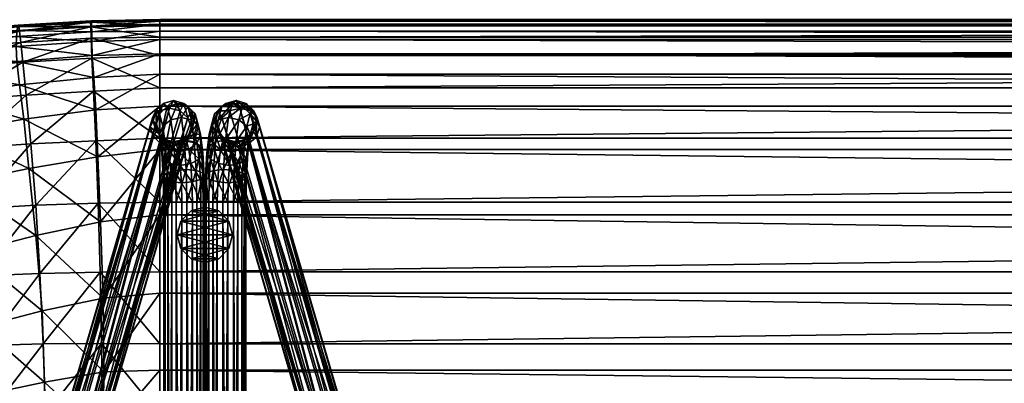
# Model space of a CAD drawing. Header units: inches. Extents: x -44.7 to 44.7, y -12.4 to 12.4.
# Tile 14 of 44: x -34.7 to -22.8, y 8 to 12.4. Entities that reach past the tile are written whole.
import ezdxf

# ---------------------------------------------------------------- set-up
doc = ezdxf.new("R2010")
doc.units = ezdxf.units.IN
doc.header["$MEASUREMENT"] = 0
for name, color, linetype in [('AFUCH-3-BSPT', 4, 'Continuous'), ('AFUCH-3-GDPL', 19, 'Continuous'), ('AFUCH-3-STUP', 5, 'Continuous')]:
    doc.layers.add(name, color=color, linetype=linetype)

msp = doc.modelspace()

# ---------------------------------------------------------------- meshes
at = {"layer": 'AFUCH-3-BSPT'}
mesh = msp.add_polyface(dxfattribs=at)
corners = [(-32.554, 10.191, 0.421), (-32.554, -10.191, 0.421), (-32.674, 10.191, 0.372), (-32.674, -10.191, 0.372), (-32.802, 10.191, 0.39), (-32.802, -10.191, 0.39), (-32.904, 10.191, 0.47), (-32.904, -10.191, 0.47), (-32.953, 10.191, 0.59), (-32.953, -10.191, 0.59), (-32.935, 10.191, 0.718), (-32.935, -10.191, 0.718), (-32.855, 10.191, 0.82), (-32.855, -10.191, 0.82), (-32.735, 10.191, 0.869), (-32.735, -10.191, 0.869), (-32.607, 10.191, 0.851), (-32.607, -10.191, 0.851), (-32.505, 10.191, 0.771), (-32.505, -10.191, 0.771), (-32.457, 10.191, 0.651), (-32.457, -10.191, 0.651), (-32.475, 10.191, 0.523), (-32.475, -10.191, 0.523), (-32.74, 10.427, 0.907), (-34.353, 6.212, 13.019), (-32.985, 10.899, 1.876), (-34.227, 6.182, 13.019), (-32.859, 10.868, 1.878), (-34.101, 6.225, 13.019), (-32.737, 10.899, 1.906), (-34.009, 6.329, 13.019), (-32.65, 10.984, 1.952), (-33.975, 6.466, 13.019), (-32.623, 11.099, 2.004), (-34.009, 6.6, 13.019), (-32.662, 11.214, 2.048), (-34.101, 6.694, 13.019), (-32.757, 11.299, 2.072), (-32.883, 11.33, 2.069), (-34.445, 6.307, 13.019), (-33.08, 10.984, 1.9), (-34.479, 6.44, 13.019), (-33.119, 11.099, 1.943), (-34.445, 6.577, 13.019), (-33.092, 11.214, 1.995), (-34.353, 6.681, 13.019), (-33.005, 11.299, 2.041), (-34.227, 6.724, 13.019)]
mesh.append_faces([[corners[k] for k in face] for face in [(16, 24, 14), (27, 26, 28), (29, 28, 30), (31, 30, 32), (37, 36, 38), (26, 40, 41), (45, 46, 47), (47, 48, 39), (25, 42, 40), (37, 33, 35)]], dxfattribs={"vtx0": -1})
mesh.append_faces([[corners[k] for k in face] for face in [(33, 32, 34), (35, 34, 36), (29, 46, 27), (27, 44, 25), (46, 29, 48), (48, 31, 37)]], dxfattribs={"vtx0": -1, "vtx1": -1})
mesh.append_faces([[corners[k] for k in face] for face in [(41, 42, 43), (43, 44, 45), (27, 46, 44), (25, 44, 42), (48, 29, 31), (37, 31, 33)]], dxfattribs={"vtx0": -1, "vtx2": -1})
mesh.append_faces([[corners[k] for k in face] for face in [(0, 1, 2), (2, 3, 4), (4, 5, 6), (10, 11, 12), (12, 13, 14), (14, 15, 16), (16, 17, 18), (22, 23, 0), (25, 26, 27), (27, 28, 29), (29, 30, 31), (31, 32, 33), (33, 34, 35), (35, 36, 37), (25, 40, 26)]], dxfattribs={"vtx1": -1})
mesh.append_faces([[corners[k] for k in face] for face in [(6, 7, 8), (8, 9, 10), (18, 19, 20), (20, 21, 22)]], dxfattribs={"vtx1": -1, "vtx2": -1})
mesh.append_faces([[corners[k] for k in face] for face in [(37, 38, 39), (41, 40, 42), (43, 42, 44), (45, 44, 46), (47, 46, 48), (39, 48, 37)]], dxfattribs={"vtx2": -1})
mesh = msp.add_polyface(dxfattribs=at)
corners = [(-32.757, 11.299, 2.072), (-32.835, 11.422, 1.68), (-32.883, 11.33, 2.069), (-32.959, 11.389, 1.663), (-33.005, 11.299, 2.041), (-33.049, 11.298, 1.646), (-33.092, 11.214, 1.995), (-33.081, 11.173, 1.633), (-33.119, 11.099, 1.943), (-33.047, 11.048, 1.629), (-32.65, 10.984, 1.952), (-32.617, 11.048, 1.682), (-32.585, 11.173, 1.694), (-32.623, 11.099, 2.004), (-32.619, 11.298, 1.698), (-32.662, 11.214, 2.048), (-32.711, 11.389, 1.693), (-32.546, 11.142, 1.377), (-32.583, 11.021, 1.405), (-32.51, 11.01, 1.086), (-32.575, 11.263, 1.341), (-32.535, 11.114, 1.013), (-32.663, 11.351, 1.306), (-32.619, 11.19, 0.952), (-32.585, 10.923, 0.668), (-32.786, 11.384, 1.283), (-32.741, 11.218, 0.918), (-32.705, 10.943, 0.626), (-32.911, 11.351, 1.276), (-32.868, 11.19, 0.921), (-32.833, 10.923, 0.637), (-33.005, 11.263, 1.288), (-32.965, 11.114, 0.961), (-32.932, 10.867, 0.698), (-33.042, 11.142, 1.316), (-33.006, 11.01, 1.025), (-33.013, 11.021, 1.352)]
mesh.append_faces([[corners[k] for k in face] for face in [(0, 1, 2), (2, 3, 4), (4, 5, 6), (15, 16, 0), (22, 14, 20), (23, 20, 21), (25, 16, 22), (26, 22, 23), (28, 1, 25), (29, 25, 26), (31, 3, 28), (32, 28, 29)]], dxfattribs={"vtx0": -1})
mesh.append_faces([[corners[k] for k in face] for face in [(12, 11, 17), (17, 18, 19), (14, 12, 20), (20, 17, 21), (7, 5, 34), (34, 31, 35), (9, 7, 36)]], dxfattribs={"vtx0": -1, "vtx1": -1})
mesh.append_faces([[corners[k] for k in face] for face in [(6, 7, 8), (10, 12, 13), (13, 14, 15), (17, 11, 18), (20, 12, 17), (21, 17, 19), (34, 5, 31), (35, 31, 32), (36, 7, 34)]], dxfattribs={"vtx0": -1, "vtx2": -1})
mesh.append_faces([[corners[k] for k in face] for face in [(16, 14, 22), (22, 20, 23), (23, 21, 24), (1, 16, 25), (25, 22, 26), (26, 23, 27), (3, 1, 28), (28, 25, 29), (29, 26, 30), (5, 3, 31), (31, 28, 32), (32, 29, 33)]], dxfattribs={"vtx1": -1})
mesh.append_faces([[corners[k] for k in face] for face in [(6, 5, 7), (8, 7, 9), (10, 11, 12), (13, 12, 14)]], dxfattribs={"vtx1": -1, "vtx2": -1})
mesh.append_faces([[corners[k] for k in face] for face in [(2, 1, 3), (4, 3, 5), (15, 14, 16), (0, 16, 1)]], dxfattribs={"vtx2": -1})
mesh = msp.add_polyface(dxfattribs=at)
corners = [(-32.058, 10.191, 0.82), (-32.173, 10.427, 0.907), (-32.178, 10.191, 0.869), (-32.239, -10.191, 0.372), (-32.359, 10.191, 0.421), (-32.239, 10.191, 0.372), (-32.111, -10.191, 0.39), (-32.111, 10.191, 0.39), (-32.009, -10.191, 0.47), (-32.009, 10.191, 0.47), (-31.961, -10.191, 0.59), (-31.961, 10.191, 0.59), (-31.979, -10.191, 0.718), (-31.979, 10.191, 0.718), (-32.058, -10.191, 0.82), (-32.178, -10.191, 0.869), (-32.306, -10.191, 0.851), (-32.306, 10.191, 0.851), (-32.408, -10.191, 0.771), (-32.408, 10.191, 0.771), (-32.457, -10.191, 0.651), (-32.457, 10.191, 0.651), (-32.439, -10.191, 0.523), (-32.439, 10.191, 0.523), (-32.359, -10.191, 0.421), (-32.156, 11.299, 2.072), (-30.812, 6.694, 13.019), (-32.031, 11.33, 2.069), (-30.686, 6.724, 13.019), (-31.908, 11.299, 2.041), (-30.56, 6.681, 13.019), (-31.822, 11.214, 1.995), (-30.468, 6.577, 13.019), (-31.794, 11.099, 1.943), (-30.434, 6.44, 13.019), (-31.833, 10.984, 1.9), (-30.468, 6.306, 13.019), (-31.929, 10.899, 1.876), (-30.56, 6.212, 13.019), (-30.686, 6.182, 13.019), (-32.252, 11.214, 2.048), (-30.905, 6.599, 13.019), (-32.291, 11.099, 2.004), (-30.938, 6.466, 13.019), (-32.263, 10.984, 1.952), (-30.905, 6.329, 13.019), (-32.177, 10.899, 1.906), (-30.812, 6.225, 13.019), (-32.054, 10.868, 1.878)]
mesh.append_faces([[corners[k] for k in face] for face in [(0, 1, 2), (3, 4, 5), (6, 5, 7), (8, 7, 9), (14, 13, 0), (15, 0, 2), (16, 2, 17), (18, 17, 19), (24, 23, 4), (27, 26, 28), (29, 28, 30), (31, 30, 32), (33, 32, 34), (35, 34, 36), (37, 36, 38), (26, 40, 41), (41, 42, 43), (43, 44, 45), (45, 46, 47), (47, 48, 39), (43, 26, 41)]], dxfattribs={"vtx0": -1})
mesh.append_faces([[corners[k] for k in face] for face in [(10, 9, 11), (12, 11, 13), (20, 19, 21), (22, 21, 23), (38, 32, 39), (39, 30, 47), (47, 28, 45), (45, 26, 43)]], dxfattribs={"vtx0": -1, "vtx1": -1})
mesh.append_faces([[corners[k] for k in face] for face in [(39, 32, 30), (47, 30, 28), (45, 28, 26), (38, 34, 32)]], dxfattribs={"vtx0": -1, "vtx2": -1})
mesh.append_faces([[corners[k] for k in face] for face in [(25, 26, 27), (27, 28, 29), (29, 30, 31), (35, 36, 37), (25, 40, 26), (36, 34, 38)]], dxfattribs={"vtx1": -1})
mesh.append_faces([[corners[k] for k in face] for face in [(31, 32, 33), (33, 34, 35), (41, 40, 42), (43, 42, 44)]], dxfattribs={"vtx1": -1, "vtx2": -1})
mesh.append_faces([[corners[k] for k in face] for face in [(37, 38, 39), (45, 44, 46), (47, 46, 48), (39, 48, 37)]], dxfattribs={"vtx2": -1})
mesh = msp.add_polyface(dxfattribs=at)
corners = [(-31.908, 11.299, 2.041), (-32.079, 11.422, 1.68), (-32.031, 11.33, 2.069), (-32.203, 11.389, 1.693), (-32.156, 11.299, 2.072), (-32.294, 11.298, 1.698), (-32.252, 11.214, 2.048), (-32.329, 11.173, 1.694), (-32.291, 11.099, 2.004), (-32.297, 11.048, 1.682), (-31.833, 10.984, 1.9), (-31.867, 11.048, 1.629), (-31.832, 11.173, 1.633), (-31.794, 11.099, 1.943), (-31.865, 11.298, 1.646), (-31.822, 11.214, 1.995), (-31.955, 11.389, 1.663), (-31.871, 11.142, 1.316), (-31.901, 11.021, 1.352), (-31.907, 11.01, 1.025), (-31.909, 11.263, 1.288), (-31.949, 11.114, 0.961), (-32.002, 11.351, 1.276), (-32.046, 11.19, 0.921), (-32.081, 10.923, 0.637), (-32.127, 11.384, 1.283), (-32.172, 11.218, 0.918), (-32.208, 10.943, 0.626), (-32.25, 11.351, 1.306), (-32.294, 11.19, 0.952), (-32.329, 10.923, 0.668), (-32.338, 11.263, 1.341), (-32.379, 11.114, 1.013), (-32.411, 10.867, 0.751), (-32.368, 11.142, 1.377), (-32.403, 11.01, 1.086), (-32.331, 11.021, 1.405)]
mesh.append_faces([[corners[k] for k in face] for face in [(0, 1, 2), (2, 3, 4), (4, 5, 6), (15, 16, 0), (22, 14, 20), (23, 20, 21), (25, 16, 22), (26, 22, 23), (28, 1, 25), (29, 25, 26), (31, 3, 28), (32, 28, 29)]], dxfattribs={"vtx0": -1})
mesh.append_faces([[corners[k] for k in face] for face in [(12, 11, 17), (17, 18, 19), (14, 12, 20), (20, 17, 21), (7, 5, 34), (34, 31, 35), (9, 7, 36)]], dxfattribs={"vtx0": -1, "vtx1": -1})
mesh.append_faces([[corners[k] for k in face] for face in [(6, 7, 8), (10, 12, 13), (13, 14, 15), (17, 11, 18), (20, 12, 17), (21, 17, 19), (34, 5, 31), (35, 31, 32), (36, 7, 34)]], dxfattribs={"vtx0": -1, "vtx2": -1})
mesh.append_faces([[corners[k] for k in face] for face in [(16, 14, 22), (22, 20, 23), (23, 21, 24), (1, 16, 25), (25, 22, 26), (26, 23, 27), (3, 1, 28), (28, 25, 29), (29, 26, 30), (5, 3, 31), (31, 28, 32), (32, 29, 33)]], dxfattribs={"vtx1": -1})
mesh.append_faces([[corners[k] for k in face] for face in [(6, 5, 7), (8, 7, 9), (10, 11, 12), (13, 12, 14)]], dxfattribs={"vtx1": -1, "vtx2": -1})
mesh.append_faces([[corners[k] for k in face] for face in [(2, 1, 3), (4, 3, 5), (15, 14, 16), (0, 16, 1)]], dxfattribs={"vtx2": -1})
mesh = msp.add_polyface(dxfattribs=at)
corners = [(-33.119, 11.099, 1.943), (-33.047, 11.048, 1.629), (-33.08, 10.984, 1.9), (-32.955, 10.957, 1.634), (-32.985, 10.899, 1.876), (-32.831, 10.923, 1.647), (-32.859, 10.868, 1.878), (-32.707, 10.957, 1.664), (-32.737, 10.899, 1.906), (-32.617, 11.048, 1.682), (-32.65, 10.984, 1.952), (-32.802, 10.9, 1.41), (-32.677, 10.933, 1.417), (-32.649, 10.83, 1.19), (-32.552, 10.906, 1.151), (-32.527, 10.715, 0.948), (-32.481, 10.791, 0.853), (-32.775, 10.802, 1.193), (-32.626, 10.659, 1.009), (-32.925, 10.933, 1.386), (-32.897, 10.83, 1.16), (-32.583, 11.021, 1.405), (-32.51, 11.01, 1.086), (-32.535, 11.114, 1.013), (-32.503, 10.867, 0.751), (-32.585, 10.923, 0.668), (-32.562, 10.577, 0.484), (-32.705, 10.943, 0.626), (-32.619, 11.19, 0.952), (-32.682, 10.588, 0.438), (-32.833, 10.923, 0.637), (-32.741, 11.218, 0.918), (-32.81, 10.577, 0.454), (-32.932, 10.867, 0.698), (-32.868, 11.19, 0.921), (-32.912, 10.548, 0.529), (-33.006, 11.01, 1.025), (-32.965, 11.114, 0.961), (-32.978, 10.791, 0.792), (-33.013, 11.021, 1.352), (-33.042, 11.142, 1.316), (-32.982, 10.906, 1.098), (-32.957, 10.715, 0.895), (-32.875, 10.659, 0.978)]
mesh.append_faces([[corners[k] for k in face] for face in [(2, 3, 4), (4, 5, 6), (6, 7, 8), (8, 9, 10), (11, 3, 19), (17, 19, 20), (21, 7, 12), (25, 23, 24), (27, 28, 25), (30, 31, 27), (33, 34, 30), (20, 39, 41)]], dxfattribs={"vtx0": -1})
mesh.append_faces([[corners[k] for k in face] for face in [(22, 14, 16), (23, 22, 24), (36, 37, 38), (39, 40, 41), (41, 36, 42)]], dxfattribs={"vtx0": -1, "vtx1": -1})
mesh.append_faces([[corners[k] for k in face] for face in [(0, 1, 2), (22, 21, 14), (24, 22, 16), (38, 37, 33), (41, 40, 36), (42, 36, 38)]], dxfattribs={"vtx0": -1, "vtx2": -1})
mesh.append_faces([[corners[k] for k in face] for face in [(12, 11, 13), (14, 13, 15), (13, 17, 18), (5, 3, 11), (11, 19, 17), (7, 5, 12), (9, 7, 21), (21, 12, 14), (25, 24, 26), (27, 25, 29), (30, 27, 32), (33, 30, 35), (39, 19, 1)]], dxfattribs={"vtx1": -1})
mesh.append_faces([[corners[k] for k in face] for face in [(14, 15, 16)]], dxfattribs={"vtx1": -1, "vtx2": -1})
mesh.append_faces([[corners[k] for k in face] for face in [(2, 1, 3), (4, 3, 5), (6, 5, 7), (8, 7, 9), (5, 11, 12), (12, 13, 14), (11, 17, 13), (19, 3, 1), (20, 19, 39), (43, 20, 41)]], dxfattribs={"vtx2": -1})
mesh = msp.add_polyface(dxfattribs=at)
corners = [(-32.291, 11.099, 2.004), (-32.297, 11.048, 1.682), (-32.263, 10.984, 1.952), (-32.206, 10.957, 1.664), (-32.177, 10.899, 1.906), (-32.083, 10.923, 1.647), (-32.054, 10.868, 1.878), (-31.958, 10.957, 1.634), (-31.929, 10.899, 1.876), (-31.867, 11.048, 1.629), (-31.833, 10.984, 1.9), (-32.112, 10.9, 1.41), (-31.989, 10.933, 1.386), (-32.017, 10.83, 1.16), (-31.932, 10.906, 1.098), (-31.957, 10.715, 0.895), (-31.936, 10.791, 0.792), (-32.138, 10.802, 1.193), (-32.039, 10.659, 0.978), (-32.237, 10.933, 1.417), (-32.265, 10.83, 1.19), (-31.901, 11.021, 1.352), (-31.907, 11.01, 1.025), (-31.949, 11.114, 0.961), (-31.981, 10.867, 0.698), (-32.081, 10.923, 0.637), (-32.103, 10.577, 0.454), (-32.208, 10.943, 0.626), (-32.046, 11.19, 0.921), (-32.231, 10.588, 0.438), (-32.329, 10.923, 0.668), (-32.172, 11.218, 0.918), (-32.351, 10.577, 0.484), (-32.411, 10.867, 0.751), (-32.294, 11.19, 0.952), (-32.432, 10.548, 0.581), (-32.403, 11.01, 1.086), (-32.379, 11.114, 1.013), (-32.432, 10.791, 0.853), (-32.331, 11.021, 1.405), (-32.368, 11.142, 1.377), (-32.362, 10.906, 1.151), (-32.387, 10.715, 0.948), (-32.287, 10.659, 1.009)]
mesh.append_faces([[corners[k] for k in face] for face in [(2, 3, 4), (4, 5, 6), (6, 7, 8), (8, 9, 10), (11, 3, 19), (17, 19, 20), (21, 7, 12), (25, 23, 24), (27, 28, 25), (30, 31, 27), (33, 34, 30), (20, 39, 41)]], dxfattribs={"vtx0": -1})
mesh.append_faces([[corners[k] for k in face] for face in [(22, 14, 16), (23, 22, 24), (36, 37, 38), (39, 40, 41), (41, 36, 42)]], dxfattribs={"vtx0": -1, "vtx1": -1})
mesh.append_faces([[corners[k] for k in face] for face in [(0, 1, 2), (22, 21, 14), (24, 22, 16), (38, 37, 33), (41, 40, 36), (42, 36, 38)]], dxfattribs={"vtx0": -1, "vtx2": -1})
mesh.append_faces([[corners[k] for k in face] for face in [(12, 11, 13), (14, 13, 15), (13, 17, 18), (5, 3, 11), (11, 19, 17), (7, 5, 12), (9, 7, 21), (21, 12, 14), (25, 24, 26), (27, 25, 29), (30, 27, 32), (33, 30, 35), (39, 19, 1)]], dxfattribs={"vtx1": -1})
mesh.append_faces([[corners[k] for k in face] for face in [(14, 15, 16)]], dxfattribs={"vtx1": -1, "vtx2": -1})
mesh.append_faces([[corners[k] for k in face] for face in [(2, 1, 3), (4, 3, 5), (6, 5, 7), (8, 7, 9), (5, 11, 12), (12, 13, 14), (11, 17, 13), (19, 3, 1), (20, 19, 39), (43, 20, 41)]], dxfattribs={"vtx2": -1})
mesh = msp.add_polyface(dxfattribs=at)
corners = [(-32.802, 10.191, 0.39), (-32.682, 10.588, 0.438), (-32.674, 10.191, 0.372), (-32.562, 10.577, 0.484), (-32.554, 10.191, 0.421), (-32.482, 10.548, 0.581), (-32.475, 10.191, 0.523), (-32.463, 10.508, 0.703), (-32.457, 10.191, 0.651), (-32.511, 10.467, 0.816), (-32.505, 10.191, 0.771), (-32.612, 10.438, 0.891), (-32.607, 10.191, 0.851), (-32.74, 10.427, 0.907), (-32.735, 10.191, 0.869), (-32.86, 10.438, 0.861), (-32.855, 10.191, 0.82), (-32.94, 10.467, 0.764), (-32.935, 10.191, 0.718), (-32.959, 10.508, 0.642), (-32.953, 10.191, 0.59), (-32.912, 10.548, 0.529), (-32.904, 10.191, 0.47), (-32.81, 10.577, 0.454), (-32.481, 10.791, 0.853), (-32.527, 10.715, 0.948), (-32.649, 10.83, 1.19), (-32.626, 10.659, 1.009), (-32.775, 10.802, 1.193), (-32.897, 10.83, 1.16), (-32.754, 10.638, 1.02), (-32.875, 10.659, 0.978), (-32.503, 10.867, 0.751), (-32.585, 10.923, 0.668), (-32.705, 10.943, 0.626), (-32.833, 10.923, 0.637), (-32.978, 10.791, 0.792), (-32.932, 10.867, 0.698), (-32.957, 10.715, 0.895), (-32.982, 10.906, 1.098)]
mesh.append_faces([[corners[k] for k in face] for face in [(0, 1, 2), (2, 3, 4), (4, 5, 6), (10, 11, 12), (14, 15, 16), (16, 17, 18), (22, 23, 0), (30, 29, 31), (13, 31, 15), (3, 32, 5), (1, 33, 3), (23, 34, 1), (21, 35, 23), (38, 15, 31), (31, 39, 38)]], dxfattribs={"vtx0": -1})
mesh.append_faces([[corners[k] for k in face] for face in [(24, 25, 7), (32, 24, 5), (36, 37, 19), (38, 36, 17)]], dxfattribs={"vtx0": -1, "vtx1": -1})
mesh.append_faces([[corners[k] for k in face] for face in [(6, 7, 8), (8, 9, 10), (18, 19, 20), (20, 21, 22), (19, 37, 21), (17, 36, 19)]], dxfattribs={"vtx0": -1, "vtx2": -1})
mesh.append_faces([[corners[k] for k in face] for face in [(25, 27, 9), (28, 29, 30), (30, 31, 13), (27, 30, 11)]], dxfattribs={"vtx1": -1})
mesh.append_faces([[corners[k] for k in face] for face in [(6, 5, 7), (8, 7, 9), (18, 17, 19), (20, 19, 21), (24, 7, 5), (25, 9, 7)]], dxfattribs={"vtx1": -1, "vtx2": -1})
mesh.append_faces([[corners[k] for k in face] for face in [(2, 1, 3), (4, 3, 5), (10, 9, 11), (12, 11, 13), (14, 13, 15), (16, 15, 17), (22, 21, 23), (0, 23, 1), (26, 27, 25), (28, 30, 27), (27, 11, 9), (30, 13, 11), (38, 17, 15)]], dxfattribs={"vtx2": -1})
mesh = msp.add_polyface(dxfattribs=at)
corners = [(-32.178, 10.191, 0.869), (-32.173, 10.427, 0.907), (-32.301, 10.438, 0.891), (-32.306, 10.191, 0.851), (-32.403, 10.467, 0.816), (-32.408, 10.191, 0.771), (-32.45, 10.508, 0.703), (-32.457, 10.191, 0.651), (-32.432, 10.548, 0.581), (-32.439, 10.191, 0.523), (-32.351, 10.577, 0.484), (-32.359, 10.191, 0.421), (-32.231, 10.588, 0.438), (-32.239, 10.191, 0.372), (-32.103, 10.577, 0.454), (-32.111, 10.191, 0.39), (-32.002, 10.548, 0.529), (-32.009, 10.191, 0.47), (-31.954, 10.508, 0.642), (-31.961, 10.191, 0.59), (-31.973, 10.467, 0.764), (-31.979, 10.191, 0.718), (-32.053, 10.438, 0.861), (-32.058, 10.191, 0.82), (-31.936, 10.791, 0.792), (-31.957, 10.715, 0.895), (-32.017, 10.83, 1.16), (-32.039, 10.659, 0.978), (-32.138, 10.802, 1.193), (-32.265, 10.83, 1.19), (-32.16, 10.638, 1.02), (-32.287, 10.659, 1.009), (-31.981, 10.867, 0.698), (-32.081, 10.923, 0.637), (-32.208, 10.943, 0.626), (-32.329, 10.923, 0.668), (-32.432, 10.791, 0.853), (-32.411, 10.867, 0.751), (-32.387, 10.715, 0.948), (-32.362, 10.906, 1.151)]
mesh.append_faces([[corners[k] for k in face] for face in [(0, 2, 3), (3, 4, 5), (9, 10, 11), (11, 12, 13), (13, 14, 15), (15, 16, 17), (21, 22, 23), (30, 29, 31), (1, 31, 2), (14, 32, 16), (12, 33, 14), (10, 34, 12), (8, 35, 10), (38, 2, 31), (31, 39, 38)]], dxfattribs={"vtx0": -1})
mesh.append_faces([[corners[k] for k in face] for face in [(24, 25, 18), (32, 24, 16), (36, 37, 6), (38, 36, 4)]], dxfattribs={"vtx0": -1, "vtx1": -1})
mesh.append_faces([[corners[k] for k in face] for face in [(5, 6, 7), (7, 8, 9), (17, 18, 19), (19, 20, 21), (6, 37, 8), (4, 36, 6)]], dxfattribs={"vtx0": -1, "vtx2": -1})
mesh.append_faces([[corners[k] for k in face] for face in [(25, 27, 20), (28, 29, 30), (30, 31, 1), (27, 30, 22)]], dxfattribs={"vtx1": -1})
mesh.append_faces([[corners[k] for k in face] for face in [(5, 4, 6), (7, 6, 8), (17, 16, 18), (19, 18, 20), (24, 18, 16), (25, 20, 18)]], dxfattribs={"vtx1": -1, "vtx2": -1})
mesh.append_faces([[corners[k] for k in face] for face in [(0, 1, 2), (3, 2, 4), (9, 8, 10), (11, 10, 12), (13, 12, 14), (15, 14, 16), (21, 20, 22), (23, 22, 1), (26, 27, 25), (28, 30, 27), (27, 22, 20), (30, 1, 22), (38, 4, 2)]], dxfattribs={"vtx2": -1})
mesh = msp.add_polyface(dxfattribs=at)
corners = [(-32.855, -10.191, 0.82), (-32.74, -10.427, 0.907), (-32.735, -10.191, 0.869), (-32.935, -10.191, 0.718), (-32.86, -10.438, 0.861), (-32.674, 10.191, 0.372), (-32.554, -10.191, 0.421), (-32.674, -10.191, 0.372), (-32.802, 10.191, 0.39), (-32.802, -10.191, 0.39), (-32.904, 10.191, 0.47), (-32.904, -10.191, 0.47), (-32.953, 10.191, 0.59), (-32.953, -10.191, 0.59), (-32.935, 10.191, 0.718), (-32.855, 10.191, 0.82), (-32.735, 10.191, 0.869), (-32.607, 10.191, 0.851), (-32.607, -10.191, 0.851), (-32.505, 10.191, 0.771), (-32.505, -10.191, 0.771), (-32.457, 10.191, 0.651), (-32.457, -10.191, 0.651), (-32.475, 10.191, 0.523), (-32.475, -10.191, 0.523), (-32.554, 10.191, 0.421), (-32.757, -11.299, 2.072), (-34.101, -6.694, 13.019), (-32.883, -11.33, 2.069), (-34.227, -6.724, 13.019), (-33.005, -11.299, 2.041), (-34.353, -6.681, 13.019), (-33.092, -11.214, 1.995), (-34.445, -6.577, 13.019), (-33.119, -11.099, 1.943), (-34.479, -6.44, 13.019), (-33.08, -10.984, 1.9), (-34.445, -6.306, 13.019), (-32.985, -10.899, 1.876), (-34.353, -6.212, 13.019), (-34.227, -6.182, 13.019), (-32.662, -11.214, 2.048), (-34.009, -6.599, 13.019), (-32.623, -11.099, 2.004), (-33.975, -6.466, 13.019), (-32.65, -10.984, 1.952), (-34.009, -6.329, 13.019), (-32.737, -10.899, 1.906), (-34.101, -6.225, 13.019), (-32.859, -10.868, 1.878)]
mesh.append_faces([[corners[k] for k in face] for face in [(0, 1, 2), (3, 4, 0), (5, 6, 7), (8, 7, 9), (10, 9, 11), (15, 3, 0), (16, 0, 2), (17, 2, 18), (19, 18, 20), (25, 24, 6), (28, 27, 29), (30, 29, 31), (32, 31, 33), (34, 33, 35), (36, 35, 37), (38, 37, 39), (27, 41, 42), (42, 43, 44), (44, 45, 46), (46, 47, 48), (48, 49, 40), (44, 27, 42)]], dxfattribs={"vtx0": -1})
mesh.append_faces([[corners[k] for k in face] for face in [(12, 11, 13), (14, 13, 3), (21, 20, 22), (23, 22, 24), (39, 33, 40), (40, 31, 48), (48, 29, 46), (46, 27, 44)]], dxfattribs={"vtx0": -1, "vtx1": -1})
mesh.append_faces([[corners[k] for k in face] for face in [(40, 33, 31), (48, 31, 29), (46, 29, 27), (39, 35, 33)]], dxfattribs={"vtx0": -1, "vtx2": -1})
mesh.append_faces([[corners[k] for k in face] for face in [(26, 27, 28), (28, 29, 30), (30, 31, 32), (36, 37, 38), (26, 41, 27), (37, 35, 39)]], dxfattribs={"vtx1": -1})
mesh.append_faces([[corners[k] for k in face] for face in [(32, 33, 34), (34, 35, 36), (42, 41, 43), (44, 43, 45)]], dxfattribs={"vtx1": -1, "vtx2": -1})
mesh.append_faces([[corners[k] for k in face] for face in [(38, 39, 40), (46, 45, 47), (48, 47, 49), (40, 49, 38)]], dxfattribs={"vtx2": -1})
mesh = msp.add_polyface(dxfattribs=at)
corners = [(-32.359, -10.191, 0.421), (-32.359, 10.191, 0.421), (-32.239, -10.191, 0.372), (-32.239, 10.191, 0.372), (-32.111, -10.191, 0.39), (-32.111, 10.191, 0.39), (-32.009, -10.191, 0.47), (-32.009, 10.191, 0.47), (-31.961, -10.191, 0.59), (-31.961, 10.191, 0.59), (-31.979, -10.191, 0.718), (-31.979, 10.191, 0.718), (-32.058, -10.191, 0.82), (-32.058, 10.191, 0.82), (-32.178, -10.191, 0.869), (-32.178, 10.191, 0.869), (-32.306, -10.191, 0.851), (-32.306, 10.191, 0.851), (-32.408, -10.191, 0.771), (-32.408, 10.191, 0.771), (-32.457, -10.191, 0.651), (-32.457, 10.191, 0.651), (-32.439, -10.191, 0.523), (-32.439, 10.191, 0.523), (-32.173, -10.427, 0.907), (-32.053, -10.438, 0.861), (-30.56, -6.212, 13.019), (-31.929, -10.899, 1.876), (-30.686, -6.182, 13.019), (-32.054, -10.868, 1.878), (-30.812, -6.225, 13.019), (-32.177, -10.899, 1.906), (-30.905, -6.329, 13.019), (-32.263, -10.984, 1.952), (-30.938, -6.466, 13.019), (-32.291, -11.099, 2.004), (-30.905, -6.6, 13.019), (-32.252, -11.214, 2.048), (-30.812, -6.694, 13.019), (-32.156, -11.299, 2.072), (-32.031, -11.33, 2.069), (-30.468, -6.307, 13.019), (-31.833, -10.984, 1.9), (-30.434, -6.44, 13.019), (-31.794, -11.099, 1.943), (-30.468, -6.577, 13.019), (-31.822, -11.214, 1.995), (-30.56, -6.681, 13.019), (-31.908, -11.299, 2.041), (-30.686, -6.724, 13.019)]
mesh.append_faces([[corners[k] for k in face] for face in [(16, 24, 14), (14, 25, 12), (28, 27, 29), (30, 29, 31), (32, 31, 33), (38, 37, 39), (27, 41, 42), (46, 47, 48), (48, 49, 40), (26, 43, 41), (38, 34, 36)]], dxfattribs={"vtx0": -1})
mesh.append_faces([[corners[k] for k in face] for face in [(34, 33, 35), (36, 35, 37), (30, 47, 28), (28, 45, 26), (47, 30, 49), (49, 32, 38)]], dxfattribs={"vtx0": -1, "vtx1": -1})
mesh.append_faces([[corners[k] for k in face] for face in [(42, 43, 44), (44, 45, 46), (28, 47, 45), (26, 45, 43), (49, 30, 32), (38, 32, 34)]], dxfattribs={"vtx0": -1, "vtx2": -1})
mesh.append_faces([[corners[k] for k in face] for face in [(0, 1, 2), (2, 3, 4), (4, 5, 6), (10, 11, 12), (12, 13, 14), (14, 15, 16), (16, 17, 18), (22, 23, 0), (26, 27, 28), (28, 29, 30), (30, 31, 32), (32, 33, 34), (34, 35, 36), (36, 37, 38), (26, 41, 27)]], dxfattribs={"vtx1": -1})
mesh.append_faces([[corners[k] for k in face] for face in [(6, 7, 8), (8, 9, 10), (18, 19, 20), (20, 21, 22)]], dxfattribs={"vtx1": -1, "vtx2": -1})
mesh.append_faces([[corners[k] for k in face] for face in [(38, 39, 40), (42, 41, 43), (44, 43, 45), (46, 45, 47), (48, 47, 49), (40, 49, 38)]], dxfattribs={"vtx2": -1})
at = {"layer": 'AFUCH-3-GDPL'}
mesh = msp.add_polyface(dxfattribs=at)
corners = [(-32.122, 9.797, 0), (-32.167, 9.63, 0), (-32.289, 9.507, 0), (-32.457, 9.463, 0), (-32.624, 9.507, 0), (-32.747, 9.63, 0), (-32.791, 9.797, 0), (-32.747, 9.964, 0), (-32.624, 10.087, 0), (-32.457, 10.132, 0), (-32.289, 10.087, 0), (-32.167, 9.964, 0), (-32.122, 9.797, 0.372), (-32.167, 9.964, 0.372), (-32.289, 10.087, 0.372), (-32.457, 10.132, 0.372), (-32.624, 10.087, 0.372), (-32.747, 9.964, 0.372), (-32.791, 9.797, 0.372), (-32.747, 9.63, 0.372), (-32.624, 9.507, 0.372), (-32.457, 9.463, 0.372), (-32.289, 9.507, 0.372), (-32.167, 9.63, 0.372)]
mesh.append_faces([[corners[k] for k in face] for face in [(0, 23, 1), (11, 12, 0), (10, 13, 11), (9, 14, 10), (8, 15, 9), (7, 16, 8), (6, 17, 7), (5, 18, 6), (4, 19, 5), (3, 20, 4), (2, 21, 3), (1, 22, 2)]], dxfattribs={"vtx0": -1})
mesh.append_faces([[corners[k] for k in face] for face in [(0, 7, 11), (1, 6, 0), (2, 5, 1), (8, 11, 7), (12, 19, 23), (13, 18, 12), (14, 17, 13), (20, 23, 19)]], dxfattribs={"vtx0": -1, "vtx1": -1})
mesh.append_faces([[corners[k] for k in face] for face in [(12, 23, 0), (13, 12, 11), (14, 13, 10), (15, 14, 9), (16, 15, 8), (17, 16, 7), (18, 17, 6), (19, 18, 5), (20, 19, 4), (21, 20, 3), (22, 21, 2), (23, 22, 1), (3, 4, 2), (9, 10, 8), (15, 16, 14), (21, 22, 20)]], dxfattribs={"vtx1": -1})
mesh.append_faces([[corners[k] for k in face] for face in [(6, 7, 0), (5, 6, 1), (4, 5, 2), (10, 11, 8), (18, 19, 12), (17, 18, 13), (16, 17, 14), (22, 23, 20)]], dxfattribs={"vtx1": -1, "vtx2": -1})
mesh = msp.add_polyface(dxfattribs=at)
corners = [(-32.122, 9.797, 0), (-32.167, 9.63, 0), (-32.289, 9.507, 0), (-32.457, 9.463, 0), (-32.624, 9.507, 0), (-32.747, 9.63, 0), (-32.791, 9.797, 0), (-32.747, 9.964, 0), (-32.624, 10.087, 0), (-32.457, 10.132, 0), (-32.289, 10.087, 0), (-32.167, 9.964, 0), (-32.122, 9.797, 0.372), (-32.167, 9.964, 0.372), (-32.289, 10.087, 0.372), (-32.457, 10.132, 0.372), (-32.624, 10.087, 0.372), (-32.747, 9.964, 0.372), (-32.791, 9.797, 0.372), (-32.747, 9.63, 0.372), (-32.624, 9.507, 0.372), (-32.457, 9.463, 0.372), (-32.289, 9.507, 0.372), (-32.167, 9.63, 0.372)]
mesh.append_faces([[corners[k] for k in face] for face in [(0, 23, 1), (11, 12, 0), (10, 13, 11), (9, 14, 10), (8, 15, 9), (7, 16, 8), (6, 17, 7), (5, 18, 6), (4, 19, 5), (3, 20, 4), (2, 21, 3), (1, 22, 2)]], dxfattribs={"vtx0": -1})
mesh.append_faces([[corners[k] for k in face] for face in [(0, 7, 11), (1, 6, 0), (2, 5, 1), (8, 11, 7), (12, 19, 23), (13, 18, 12), (14, 17, 13), (20, 23, 19)]], dxfattribs={"vtx0": -1, "vtx1": -1})
mesh.append_faces([[corners[k] for k in face] for face in [(12, 23, 0), (13, 12, 11), (14, 13, 10), (15, 14, 9), (16, 15, 8), (17, 16, 7), (18, 17, 6), (19, 18, 5), (20, 19, 4), (21, 20, 3), (22, 21, 2), (23, 22, 1), (3, 4, 2), (9, 10, 8), (15, 16, 14), (21, 22, 20)]], dxfattribs={"vtx1": -1})
mesh.append_faces([[corners[k] for k in face] for face in [(6, 7, 0), (5, 6, 1), (4, 5, 2), (10, 11, 8), (18, 19, 12), (17, 18, 13), (16, 17, 14), (22, 23, 20)]], dxfattribs={"vtx1": -1, "vtx2": -1})
at = {"layer": 'AFUCH-3-STUP'}
mesh = msp.add_polyface(dxfattribs=at)
corners = [(-33, 12.385, 15.057), (-33.829, 12.37, 15.058), (-33, 12.403, 15.318), (-33.695, 7.628, 17.153), (-33, 7.617, 17.158), (-33.707, 8.481, 17.06), (-33, 12.19, 16.155), (-33.834, 12.177, 16.164), (-33, 11.969, 16.312), (-33, 10.192, 16.777), (-33.749, 10.179, 16.791), (-33, 9.35, 16.936), (-33.838, 12.317, 15.955), (-33.839, 12.373, 15.655), (-33, 12.39, 15.66), (-33.833, 12.388, 15.326), (-33, 11.577, 16.461), (-33.805, 11.537, 16.48), (-33, 10.968, 16.618), (-33.686, 9.031, 13.304), (-33.681, 8.139, 13.128), (-34.426, 8.875, 13.273), (-33, 12.264, 14.651), (-33.826, 12.257, 14.645), (-33, 12.348, 14.842), (-33, 12.33, 15.964), (-33.824, 11.938, 16.325), (-33, 11.991, 14.344), (-33.82, 11.968, 14.339), (-33, 12.161, 14.488), (-33.801, 11.704, 14.194), (-33, 11.743, 14.205), (-33.775, 11.309, 14.035), (-33.777, 10.935, 16.637), (-33, 10.04, 13.619), (-33.719, 9.953, 13.594), (-33, 10.829, 13.868), (-33.823, 12.137, 14.488), (-33.828, 12.325, 14.839), (-33.751, 10.743, 13.843), (-33, 11.357, 14.045), (-33, 6.799, 17.227), (-33, 9.089, 13.319), (-33, 8.478, 17.062), (-33.725, 9.344, 16.935), (-34.412, 8.475, 17.056), (-34.386, 7.63, 17.147), (-33.686, 7.353, 13.128), (-33, 7.384, 13.128), (-33.693, 6.633, 13.128), (-33, 8.158, 13.128), (-34.399, 8.012, 13.128)]
mesh.append_faces([[corners[k] for k in face] for face in [(0, 1, 2), (3, 4, 5), (9, 10, 11), (13, 14, 15), (16, 17, 18), (19, 20, 21), (14, 13, 25), (17, 16, 26), (27, 28, 29), (30, 31, 32), (15, 2, 1), (28, 27, 30), (10, 9, 33), (33, 18, 17), (34, 35, 36), (2, 15, 14), (31, 30, 27), (1, 0, 38), (36, 39, 40), (4, 3, 41), (35, 34, 19), (19, 42, 20), (43, 5, 4), (5, 43, 44), (40, 32, 31), (32, 40, 39), (18, 33, 9), (11, 44, 43), (44, 11, 10), (5, 44, 45), (3, 5, 46), (39, 36, 35), (47, 48, 49), (20, 50, 47), (20, 47, 51)]], dxfattribs={"vtx0": -1, "vtx1": -1, "vtx2": -1})
mesh.append_faces([[corners[k] for k in face] for face in [(6, 7, 8), (7, 6, 12), (22, 23, 24), (26, 8, 7), (12, 25, 13), (25, 12, 6), (8, 26, 16), (23, 22, 37), (38, 24, 23), (37, 29, 28), (29, 37, 22), (24, 38, 0)]], dxfattribs={"vtx1": -1, "vtx2": -1})
mesh = msp.add_polyface(dxfattribs=at)
corners = [(33, 12.385, 15.057), (33, 12.348, 14.842), (-33, 12.385, 15.057), (33, 12.264, 14.651), (-33, 12.348, 14.842), (33, 12.161, 14.488), (-33, 12.264, 14.651), (33, 11.991, 14.344), (-33, 12.161, 14.488), (33, 11.743, 14.205), (-33, 11.991, 14.344), (33, 11.357, 14.045), (-33, 11.743, 14.205), (33, 10.829, 13.868), (-33, 11.357, 14.045), (33, 10.04, 13.619), (-33, 10.829, 13.868), (33, 9.089, 13.319), (-33, 10.04, 13.619), (33, 8.158, 13.128), (-33, 9.089, 13.319), (33, 7.384, 13.128), (-33, 8.158, 13.128), (33, 6.67, 13.128), (-33, 7.384, 13.128), (33, 5.959, 13.128), (-33, 6.67, 13.128), (33, 2.398, 13.128), (33, 1.685, 13.128), (-33, 2.398, 13.128), (33, 3.111, 13.128), (-33, 3.111, 13.128), (33, 3.824, 13.128), (-33, 3.824, 13.128), (33, 4.537, 13.128), (-33, 4.537, 13.128), (33, 5.248, 13.128), (-33, 5.248, 13.128), (-33, 5.959, 13.128), (33, 2.331, 17.41), (33, 3.059, 17.386), (-33, 2.331, 17.41), (33, 3.792, 17.368), (-33, 3.059, 17.386), (33, 4.528, 17.345), (-33, 3.792, 17.368), (33, 5.269, 17.316), (-33, 4.528, 17.345), (33, 6.022, 17.277), (-33, 5.269, 17.316), (33, 6.799, 17.227), (-33, 6.022, 17.277), (33, 7.617, 17.158), (-33, 6.799, 17.227), (-33, 7.617, 17.158), (33, 8.478, 17.062), (-33, 8.478, 17.062), (33, 9.35, 16.936), (-33, 9.35, 16.936), (33, 10.192, 16.777), (-33, 10.192, 16.777), (33, 10.968, 16.618), (-33, 10.968, 16.618), (33, 11.577, 16.461), (-33, 11.577, 16.461), (33, 11.969, 16.312), (-33, 11.969, 16.312), (33, 12.19, 16.155), (-33, 12.19, 16.155), (33, 12.33, 15.964), (-33, 12.33, 15.964), (33, 12.39, 15.66), (-33, 12.39, 15.66), (-33, 12.403, 15.318), (33, 12.403, 15.318)]
mesh.append_faces([[corners[k] for k in face] for face in [(1, 3, 4), (3, 5, 6), (5, 7, 8), (66, 64, 65), (65, 67, 66), (68, 66, 67), (67, 69, 68), (70, 68, 69), (69, 71, 70)]], dxfattribs={"vtx0": -1, "vtx1": -1})
mesh.append_faces([[corners[k] for k in face] for face in [(0, 1, 2), (7, 9, 10), (9, 11, 12), (11, 13, 14), (13, 15, 16), (15, 17, 18), (17, 19, 20), (19, 21, 22), (21, 23, 24), (23, 25, 26), (27, 28, 29), (30, 27, 31), (32, 30, 33), (34, 32, 35), (36, 34, 37), (25, 36, 38), (39, 40, 41), (40, 42, 43), (42, 44, 45), (44, 46, 47), (46, 48, 49), (48, 50, 51), (50, 52, 53), (54, 53, 52), (52, 55, 54), (56, 54, 55), (55, 57, 56), (58, 56, 57), (57, 59, 58), (60, 58, 59), (59, 61, 60), (62, 60, 61), (61, 63, 62), (64, 62, 63), (63, 65, 64), (72, 70, 71), (73, 72, 74), (2, 73, 0)]], dxfattribs={"vtx0": -1, "vtx1": -1, "vtx2": -1})
mesh = msp.add_polyface(dxfattribs=at)
corners = [(33, 12.39, 15.66), (33, 12.403, 15.318), (-33, 12.39, 15.66), (33, 12.385, 15.057), (-33, 12.403, 15.318), (33, 7.384, 13.128), (33, 8.158, 13.128), (33, 9.089, 13.319), (33, 6.67, 13.128), (33, 5.959, 13.128), (33, 5.248, 13.128), (33, 4.537, 13.128), (33, 3.824, 13.128), (33, 3.111, 13.128), (33, 2.398, 13.128), (33, 1.685, 13.128), (33, 0.971, 13.128), (33, 0, 13.128), (33, -0.971, 13.128), (33, -1.685, 13.128), (33, -2.398, 13.128), (33, -3.111, 13.128), (33, -3.824, 13.128), (33, 10.04, 13.619), (33, 10.829, 13.868), (33, 11.357, 14.045), (33, 11.743, 14.205), (33, 11.991, 14.344), (33, 12.161, 14.488), (33, 12.264, 14.651), (33, 12.348, 14.842), (33, 12.385, 15.057), (33, 12.403, 15.318), (33, 12.39, 15.66), (33, 12.33, 15.964), (33, 12.19, 16.155), (33, 11.969, 16.312), (33, 11.577, 16.461), (33, 10.968, 16.618), (33, 10.192, 16.777), (33, 9.35, 16.936), (33, 8.478, 17.062), (33, 7.617, 17.158), (33, 6.799, 17.227), (33, 6.022, 17.277), (33, 5.269, 17.316), (33, 4.528, 17.345), (33, 3.792, 17.368), (33, 3.059, 17.386), (33, 2.331, 17.41), (33, 1.608, 17.431), (33, 0.89, 17.438), (33, 0, 17.441)]
mesh.append_faces([[corners[k] for k in face] for face in [(0, 1, 2), (1, 3, 4), (5, 6, 7), (8, 5, 7), (9, 8, 7), (10, 9, 7), (11, 10, 7), (12, 11, 7), (13, 12, 7), (14, 13, 7), (15, 14, 7), (16, 15, 7), (17, 16, 7), (18, 17, 7), (19, 18, 7), (20, 19, 7), (21, 20, 7), (22, 21, 7), (7, 23, 24), (24, 25, 26), (7, 24, 26), (26, 27, 28), (28, 29, 30), (26, 28, 30), (7, 26, 30), (30, 31, 32), (32, 33, 34), (30, 32, 34), (34, 35, 36), (36, 37, 38), (34, 36, 38), (30, 34, 38), (7, 30, 38), (38, 39, 40), (40, 41, 42), (38, 40, 42), (42, 43, 44), (44, 45, 46), (42, 44, 46), (38, 42, 46), (46, 47, 48), (48, 49, 50), (50, 51, 52), (48, 50, 52), (46, 48, 52), (38, 46, 52)]], dxfattribs={"vtx0": -1, "vtx1": -1, "vtx2": -1})
mesh = msp.add_polyface(dxfattribs=at)
corners = [(-34.71, 12.321, 15.652), (-34.717, 12.335, 15.323), (-35.58, 12.249, 15.647), (-35.651, 11.781, 14.306), (-35.668, 11.977, 14.453), (-34.732, 11.898, 14.328), (-34.741, 12.076, 14.475), (-34.738, 12.197, 14.633), (-33.823, 12.137, 14.488), (-35.659, 12.107, 14.617), (-35.643, 12.194, 14.82), (-34.699, 11.614, 14.178), (-34.649, 11.196, 14.01), (-35.607, 11.484, 14.154), (-35.559, 12.195, 15.949), (-35.531, 12.059, 16.163), (-34.7, 12.264, 15.953), (-34.73, 12.273, 14.83), (-34.723, 12.317, 15.052), (-33.828, 12.325, 14.839), (-35.624, 12.239, 15.051), (-35.604, 12.259, 15.322), (-33.82, 11.968, 14.339), (-33.826, 12.257, 14.645), (-33.775, 11.309, 14.035), (-35.49, 11.821, 16.325), (-34.685, 12.127, 16.164), (-35.426, 11.428, 16.48), (-34.661, 11.888, 16.325), (-33.829, 12.37, 15.058), (-34.62, 11.49, 16.48), (-33.833, 12.388, 15.326), (-33.839, 12.373, 15.655), (-33.838, 12.317, 15.955), (-33.801, 11.704, 14.194), (-33.834, 12.177, 16.164), (-33.824, 11.938, 16.325), (-33.805, 11.537, 16.48)]
mesh.append_faces([[corners[k] for k in face] for face in [(6, 7, 8), (9, 10, 7), (14, 15, 16), (17, 18, 19), (8, 22, 6), (19, 23, 17), (7, 6, 9), (16, 0, 14), (15, 25, 26), (26, 16, 15), (25, 27, 28), (28, 26, 25), (10, 20, 17), (17, 7, 10), (23, 8, 7), (7, 17, 23), (4, 9, 6), (6, 5, 4), (16, 26, 33), (33, 32, 16), (26, 28, 35), (35, 33, 26), (28, 30, 36), (36, 35, 28)]], dxfattribs={"vtx0": -1, "vtx1": -1})
mesh.append_faces([[corners[k] for k in face] for face in [(0, 1, 2), (3, 4, 5), (11, 12, 13), (2, 14, 0), (20, 21, 18), (12, 11, 24), (21, 2, 1), (1, 18, 21), (5, 11, 3), (13, 3, 11), (18, 17, 20), (18, 1, 29), (29, 19, 18), (30, 28, 27), (1, 0, 31), (31, 29, 1), (0, 16, 32), (32, 31, 0), (22, 34, 5), (5, 6, 22), (11, 5, 34), (34, 24, 11), (37, 36, 30)]], dxfattribs={"vtx0": -1, "vtx1": -1, "vtx2": -1})
mesh = msp.add_polyface(dxfattribs=at)
corners = [(-33, -0.971, 13.128), (-33, 0, 13.128), (33, 0, 13.128), (-33, -1.685, 13.128), (33, -0.971, 13.128), (-33, -2.398, 13.128), (33, -1.685, 13.128), (-33, 0, 17.441), (-33, -0.89, 17.438), (33, -0.89, 17.438), (-33, -1.608, 17.431), (33, -1.608, 17.431), (-33.687, -1.615, 17.421), (-33, -1.608, 17.431), (-33, -0.89, 17.438), (-33, 12.348, 14.842), (-33, 12.385, 15.057), (33, 12.348, 14.842), (-33, 12.264, 14.651), (33, 12.264, 14.651), (-33, 12.161, 14.488), (33, 12.161, 14.488), (-33, 11.991, 14.344), (33, 11.991, 14.344), (-33, 11.743, 14.205), (33, 11.743, 14.205), (-33, 11.357, 14.045), (33, 11.357, 14.045), (-33, 10.829, 13.868), (33, 10.829, 13.868), (-33, 10.04, 13.619), (33, 10.04, 13.619), (-33, 9.089, 13.319), (33, 9.089, 13.319), (-33, 8.158, 13.128), (33, 8.158, 13.128), (-33, 7.384, 13.128), (33, 7.384, 13.128), (-33, 6.67, 13.128), (33, 6.67, 13.128), (-33, 5.959, 13.128), (33, 5.959, 13.128), (-33, 0, 13.128), (-33, 0.971, 13.128), (33, 0, 13.128), (-33, 1.685, 13.128), (33, 0.971, 13.128), (-33, 2.398, 13.128), (33, 1.685, 13.128), (-33, 3.111, 13.128), (33, 2.398, 13.128), (-33, 3.824, 13.128), (33, 3.111, 13.128), (-33, 4.537, 13.128), (33, 3.824, 13.128), (-33, 5.248, 13.128), (33, 4.537, 13.128), (33, 5.248, 13.128), (-33, 0.89, 17.438), (-33, 0, 17.441), (33, 0.89, 17.438), (-33, 1.608, 17.431), (33, 1.608, 17.431), (-33, 2.331, 17.41), (33, 2.331, 17.41), (-33, 3.059, 17.386), (33, 3.059, 17.386), (-33, 3.792, 17.368), (33, 3.792, 17.368), (-33, 4.528, 17.345), (33, 4.528, 17.345), (-33, 5.269, 17.316), (33, 5.269, 17.316), (-33, 6.022, 17.277), (33, 6.022, 17.277), (-33, 6.799, 17.227), (33, 6.799, 17.227), (-33, 4.528, 17.345), (-33.684, 4.535, 17.336), (-33, 3.792, 17.368), (-33, 8.158, 13.128), (-33.681, 8.139, 13.128), (-33, 9.089, 13.319), (-33, 0.89, 17.438), (-33.688, 0.897, 17.43), (-33, 0, 17.441), (-33, 6.022, 17.277), (-33.685, 6.031, 17.27), (-33, 5.269, 17.316), (-33.684, 5.276, 17.307), (-33, 1.608, 17.431), (-33.687, 1.615, 17.421), (-33.685, 3.799, 17.359), (-33, 3.059, 17.386), (-33, 2.331, 17.41), (-33.687, 2.338, 17.4), (-33.686, 3.066, 17.378), (-33.686, 9.031, 13.304), (-33, 10.04, 13.619), (-33, 7.384, 13.128), (-33.686, 7.353, 13.128)]
mesh.append_faces([[corners[k] for k in face] for face in [(15, 16, 17), (18, 15, 19), (20, 18, 21)]], dxfattribs={"vtx0": -1, "vtx1": -1})
mesh.append_faces([[corners[k] for k in face] for face in [(0, 1, 2), (3, 0, 4), (5, 3, 6), (7, 8, 9), (8, 10, 11), (12, 13, 14), (22, 20, 23), (24, 22, 25), (26, 24, 27), (28, 26, 29), (30, 28, 31), (32, 30, 33), (34, 32, 35), (36, 34, 37), (38, 36, 39), (40, 38, 41), (42, 43, 44), (43, 45, 46), (45, 47, 48), (47, 49, 50), (49, 51, 52), (51, 53, 54), (53, 55, 56), (55, 40, 57), (58, 59, 60), (61, 58, 62), (63, 61, 64), (65, 63, 66), (67, 65, 68), (69, 67, 70), (71, 69, 72), (73, 71, 74), (75, 73, 76), (77, 78, 79), (80, 81, 82), (83, 84, 85), (86, 87, 88), (88, 89, 77), (90, 91, 83), (79, 92, 93), (94, 95, 90), (93, 96, 94), (82, 97, 98), (99, 100, 80)]], dxfattribs={"vtx0": -1, "vtx1": -1, "vtx2": -1})
mesh = msp.add_polyface(dxfattribs=at)
corners = [(-34.426, 8.875, 13.273), (-34.504, 9.788, 13.557), (-33.686, 9.031, 13.304), (-35.339, 10.845, 16.634), (-35.25, 10.112, 16.786), (-34.562, 10.898, 16.636), (-35.13, 7.857, 13.128), (-35.17, 8.684, 13.254), (-34.399, 8.012, 13.128), (-34.62, 11.49, 16.48), (-35.11, 8.458, 17.052), (-35.072, 7.624, 17.141), (-34.412, 8.475, 17.056), (-34.452, 9.329, 16.932), (-34.402, 7.246, 13.128), (-33.719, 9.953, 13.594), (-33.725, 9.344, 16.935), (-33.749, 10.179, 16.791), (-35.971, 10.054, 16.783), (-35.868, 8.508, 13.268), (-33.775, 11.309, 14.035), (-33.751, 10.743, 13.843), (-34.649, 11.196, 14.01), (-34.588, 10.602, 13.812), (-35.426, 11.428, 16.48), (-35.287, 9.588, 13.521), (-35.98, 9.384, 13.501), (-35.172, 9.298, 16.929), (-35.872, 9.254, 16.925), (-35.131, 7.115, 13.128), (-35.846, 7.725, 13.128), (-34.502, 10.154, 16.789), (-35.527, 11.045, 13.983), (-35.607, 11.484, 14.154), (-35.425, 10.425, 13.779), (-33.681, 8.139, 13.128), (-33.686, 7.353, 13.128), (-33.805, 11.537, 16.48), (-35.054, 6.821, 17.206), (-34.386, 7.63, 17.147), (-33.777, 10.935, 16.637), (-33.707, 8.481, 17.06), (-35.746, 7.609, 17.135), (-35.794, 8.428, 17.048), (-34.374, 6.818, 17.213), (-33.695, 7.628, 17.153)]
mesh.append_faces([[corners[k] for k in face] for face in [(0, 1, 2), (3, 4, 5), (6, 7, 8), (5, 9, 3), (10, 11, 12), (12, 13, 10), (8, 14, 6), (15, 2, 1), (16, 17, 13), (4, 3, 18), (7, 6, 19), (13, 12, 16), (20, 21, 22), (23, 22, 21), (24, 3, 9), (25, 7, 26), (0, 8, 7), (27, 4, 28), (6, 29, 30), (31, 5, 4), (4, 27, 31), (32, 33, 22), (22, 23, 32), (25, 34, 1), (34, 32, 23), (8, 0, 35), (14, 8, 36), (1, 0, 25), (7, 25, 0), (9, 5, 37), (1, 23, 15), (23, 1, 34), (11, 38, 39), (39, 12, 11), (40, 37, 5), (5, 31, 40), (17, 40, 31), (31, 13, 17), (12, 39, 41), (13, 31, 27), (27, 10, 13), (11, 10, 42), (10, 27, 43), (43, 42, 10), (39, 44, 45), (21, 15, 23), (29, 6, 14)]], dxfattribs={"vtx0": -1, "vtx1": -1, "vtx2": -1})

doc.saveas('drawing.dxf')
